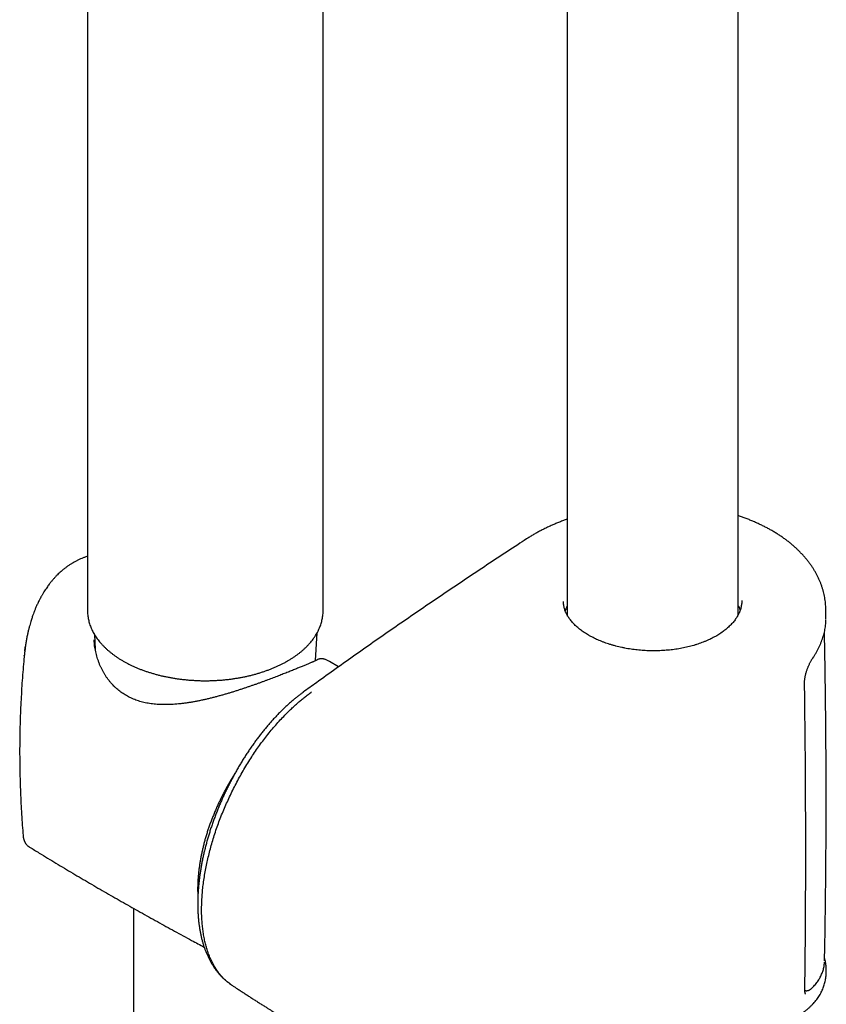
# Model space of a CAD drawing. Header units: millimetres. Extents: x 8 to 776, y 12 to 2253.
# Tile 5 of 67: x 543 to 627, y 619 to 721. Entities that reach past the tile are written whole.
import ezdxf

# ---------------------------------------------------------------- set-up
doc = ezdxf.new("R2010")
doc.units = ezdxf.units.MM

msp = doc.modelspace()

# ---------------------------------------------------------------- linework, layer by layer
at = {"color": 7, "linetype": 'Continuous', "lineweight": 30}
for p, q in [((600.21, 895.09), (600.21, 659.36)), ((618.01, 659.37), (618.01, 891.4)), ((550.32, 757.8), (550.32, 659.79)), ((574.83, 659.79), (574.83, 758.8)), ((550.33, 659.79), (550.33, 659.79)), ((618.05, 659.44), (618.01, 659.54)), ((627.14, 659.22), (627.12, 660.01)), ((627.14, 658.93), (627.14, 659)), ((574.05, 654.6), (574.2, 657.48)), ((551.04, 657.31), (551.13, 655.75)), ((543.79, 655.61), (543.84, 655.96)), ((543.84, 655.96), (543.84, 656.01)), ((543.74, 655.09), (543.74, 655.13)), ((576.43, 653.94), (575.5, 654.51)), ((575.5, 654.51), (575.5, 654.51)), ((572.77, 651.32), (572.77, 651.32)), ((544.3, 635.2), (544.3, 635.2)), ((555.12, 628.83), (555.12, 616.06)), ((627.17, 622.14), (627.17, 622.38)), ((627.17, 622.14), (627.17, 622.15))]:
    msp.add_line(p, q, dxfattribs=at)
at = {"color": 7, "linetype": 'Continuous', "lineweight": 30, "flags": 128}
msp.add_lwpolyline([(600.21, 659.54), (600.2, 659.53), (600.17, 659.43)], dxfattribs=at)
at = {"color": 7, "linetype": 'Continuous', "lineweight": 30}
for points, knots in [([(600.21, 669.31), (600.08, 669.26), (599.81, 669.17), (599.42, 669.01), (599.02, 668.85), (598.64, 668.68), (598.26, 668.51), (597.89, 668.33), (597.52, 668.15), (597.16, 667.95), (596.81, 667.76), (596.46, 667.55), (596.19, 667.39), (596.04, 667.28), (595.99, 667.25)], [0, 0, 0, 0, 0.08386, 0.171686, 0.259252, 0.345759, 0.433501, 0.521366, 0.609344, 0.697423, 0.785592, 0.873835, 0.962137, 1, 1, 1, 1]), ([(621.51, 668.12), (621.4, 668.18), (621.18, 668.31), (620.83, 668.49), (620.46, 668.68), (620.09, 668.85), (619.71, 669.02), (619.33, 669.18), (618.94, 669.34), (618.54, 669.49), (618.23, 669.6), (618.05, 669.66), (618.01, 669.67)], [0, 0, 0, 0, 0.102679, 0.210857, 0.319067, 0.427275, 0.535456, 0.643589, 0.751654, 0.859802, 0.967213, 1, 1, 1, 1]), ([(627.12, 660.01), (627.12, 660.09), (627.11, 660.28), (627.09, 660.56), (627.06, 660.86), (627.01, 661.16), (626.95, 661.46), (626.88, 661.76), (626.79, 662.06), (626.7, 662.36), (626.59, 662.65), (626.47, 662.94), (626.34, 663.23), (626.2, 663.52), (626.04, 663.8), (625.88, 664.08), (625.7, 664.36), (625.51, 664.63), (625.3, 664.9), (625.09, 665.17), (624.87, 665.43), (624.63, 665.69), (624.38, 665.95), (624.13, 666.2), (623.86, 666.44), (623.58, 666.68), (623.3, 666.92), (623, 667.15), (622.69, 667.37), (622.37, 667.59), (622.05, 667.8), (621.76, 667.98), (621.58, 668.08), (621.51, 668.12)], [0, 0, 0, 0, 0.026623, 0.058056, 0.089679, 0.12147, 0.153406, 0.185461, 0.217607, 0.249815, 0.282054, 0.314288, 0.346477, 0.378568, 0.410795, 0.44348, 0.476273, 0.509207, 0.542315, 0.575656, 0.60873, 0.642332, 0.67607, 0.70979, 0.743336, 0.776588, 0.810529, 0.844422, 0.87838, 0.912392, 0.946443, 0.980524, 1, 1, 1, 1]), ([(595.99, 667.25), (595.68, 667.05), (594.66, 666.39), (592.93, 665.25), (590.81, 663.84), (588.69, 662.42), (586.58, 661), (584.48, 659.57), (582.39, 658.13), (580.31, 656.69), (578.24, 655.23), (576.18, 653.77), (574.36, 652.47), (573.23, 651.65), (572.77, 651.32)], [0, 0, 0, 0, 0.03875, 0.128991, 0.219209, 0.309402, 0.399568, 0.489705, 0.579812, 0.669887, 0.759928, 0.849934, 0.939983, 1, 1, 1, 1]), ([(550.32, 665.45), (550.26, 665.43), (550.11, 665.38), (549.86, 665.29), (549.59, 665.17), (549.32, 665.05), (549.07, 664.92), (548.82, 664.78), (548.57, 664.63), (548.31, 664.46), (548.05, 664.27), (547.81, 664.08), (547.58, 663.89), (547.38, 663.71), (547.18, 663.52), (546.99, 663.32), (546.79, 663.1), (546.6, 662.88), (546.42, 662.66), (546.27, 662.46), (546.14, 662.28), (546, 662.07), (545.85, 661.85), (545.73, 661.66), (545.63, 661.49), (545.56, 661.37), (545.51, 661.27), (545.46, 661.18), (545.42, 661.11), (545.38, 661.03), (545.32, 660.91), (545.23, 660.74), (545.12, 660.51), (544.99, 660.23), (544.86, 659.92), (544.74, 659.62), (544.65, 659.37), (544.58, 659.15), (544.51, 658.97), (544.45, 658.76), (544.38, 658.52), (544.3, 658.25), (544.22, 657.95), (544.14, 657.62), (544.06, 657.26), (543.98, 656.87), (543.91, 656.45), (543.86, 656.15), (543.84, 656)], [0, 0, 0, 0, 0.016067, 0.044011, 0.069481, 0.094532, 0.120395, 0.14427, 0.169983, 0.197457, 0.226065, 0.253175, 0.278471, 0.301998, 0.324515, 0.349034, 0.37337, 0.398599, 0.425009, 0.443061, 0.462391, 0.482984, 0.504816, 0.527206, 0.540343, 0.551749, 0.561425, 0.569371, 0.575585, 0.581234, 0.592895, 0.608023, 0.626626, 0.655073, 0.682279, 0.707856, 0.731824, 0.746926, 0.76169, 0.77863, 0.798234, 0.820508, 0.845464, 0.871465, 0.899886, 0.930756, 0.964112, 1, 1, 1, 1]), ([(602.45, 657.25), (602.37, 657.29), (602.22, 657.38), (602, 657.52), (601.79, 657.66), (601.59, 657.81), (601.41, 657.96), (601.23, 658.11), (601.06, 658.26), (600.9, 658.42), (600.76, 658.58), (600.62, 658.74), (600.49, 658.91), (600.38, 659.07), (600.27, 659.24), (600.18, 659.41), (600.09, 659.58), (600.02, 659.76), (599.96, 659.93), (599.91, 660.1), (599.87, 660.28), (599.85, 660.46), (599.83, 660.62), (599.83, 660.72), (599.83, 660.76)], [0, 0, 0, 0, 0.0447976, 0.090419, 0.1357746, 0.1807119, 0.2253456, 0.2704638, 0.3155217, 0.3606255, 0.4058665, 0.4513679, 0.4972339, 0.5423861, 0.5883926, 0.6347186, 0.6812841, 0.7280059, 0.7748023, 0.821713, 0.8691886, 0.9174438, 0.9660331, 1, 1, 1, 1]), ([(618.38, 660.84), (618.38, 660.82), (618.38, 660.73), (618.37, 660.58), (618.35, 660.39), (618.31, 660.2), (618.27, 660.01), (618.21, 659.83), (618.14, 659.64), (618.05, 659.46), (617.96, 659.28), (617.86, 659.1), (617.74, 658.93), (617.62, 658.75), (617.48, 658.58), (617.33, 658.41), (617.17, 658.25), (617, 658.09), (616.82, 657.93), (616.63, 657.77), (616.43, 657.62), (616.22, 657.47), (616, 657.33), (615.78, 657.19), (615.54, 657.06), (615.3, 656.93), (615.05, 656.81), (614.79, 656.69), (614.52, 656.57), (614.24, 656.47), (613.96, 656.36), (613.68, 656.27), (613.38, 656.18), (613.08, 656.1), (612.78, 656.02), (612.47, 655.95), (612.15, 655.89), (611.83, 655.83), (611.51, 655.78), (611.18, 655.73), (610.86, 655.7), (610.53, 655.67), (610.19, 655.64), (609.86, 655.63), (609.52, 655.62), (609.19, 655.62), (608.85, 655.62), (608.51, 655.63), (608.18, 655.65), (607.84, 655.68), (607.51, 655.71), (607.18, 655.75), (606.86, 655.79), (606.53, 655.84), (606.21, 655.9), (605.89, 655.97), (605.58, 656.04), (605.27, 656.11), (604.97, 656.2), (604.67, 656.29), (604.38, 656.38), (604.1, 656.48), (603.82, 656.59), (603.55, 656.7), (603.28, 656.81), (603.03, 656.93), (602.78, 657.06), (602.59, 657.16), (602.48, 657.23), (602.45, 657.25)], [0, 0, 0, 0, 0.00613, 0.022171, 0.038217, 0.054224, 0.070164, 0.08601, 0.101741, 0.117342, 0.132803, 0.148095, 0.163297, 0.178502, 0.193709, 0.208919, 0.224127, 0.239328, 0.254515, 0.269679, 0.284812, 0.299905, 0.314949, 0.329935, 0.344895, 0.359784, 0.374796, 0.389901, 0.405042, 0.420152, 0.43517, 0.450071, 0.465162, 0.480265, 0.495379, 0.510504, 0.52564, 0.540776, 0.555847, 0.570946, 0.586014, 0.601081, 0.616172, 0.631313, 0.64652, 0.66161, 0.676742, 0.691935, 0.707143, 0.722307, 0.737379, 0.752398, 0.767499, 0.782672, 0.797879, 0.813073, 0.82821, 0.843254, 0.858268, 0.873349, 0.888392, 0.903428, 0.918484, 0.933586, 0.94875, 0.963696, 0.978757, 0.993869, 1, 1, 1, 1]), ([(550.32, 659.79), (550.32, 659.75), (550.32, 659.64), (550.33, 659.45), (550.36, 659.22), (550.39, 658.99), (550.44, 658.76), (550.5, 658.53), (550.57, 658.3), (550.66, 658.08), (550.75, 657.85), (550.86, 657.63), (550.98, 657.41), (551.11, 657.19), (551.26, 656.98), (551.41, 656.76), (551.58, 656.55), (551.76, 656.35), (551.95, 656.15), (552.15, 655.95), (552.36, 655.75), (552.58, 655.56), (552.81, 655.37), (553.05, 655.19), (553.3, 655.01), (553.55, 654.84), (553.82, 654.68), (554.1, 654.51), (554.38, 654.36), (554.68, 654.21), (554.98, 654.06), (555.29, 653.92), (555.6, 653.79), (555.92, 653.66), (556.25, 653.54), (556.59, 653.43), (556.93, 653.32), (557.27, 653.22), (557.62, 653.12), (557.98, 653.03), (558.34, 652.95), (558.71, 652.88), (559.07, 652.81), (559.45, 652.75), (559.82, 652.69), (560.2, 652.65), (560.58, 652.61), (560.96, 652.57), (561.34, 652.55), (561.73, 652.53), (562.11, 652.51), (562.5, 652.51), (562.89, 652.51), (563.27, 652.52), (563.66, 652.54), (564.04, 652.56), (564.42, 652.59), (564.8, 652.63), (565.18, 652.67), (565.56, 652.73), (565.93, 652.79), (566.3, 652.85), (566.67, 652.92), (567.03, 653), (567.39, 653.09), (567.74, 653.18), (568.09, 653.28), (568.43, 653.39), (568.77, 653.5), (569.1, 653.62), (569.42, 653.74), (569.74, 653.87), (570.05, 654.01), (570.36, 654.15), (570.65, 654.3), (570.91, 654.44), (571.07, 654.53), (571.13, 654.56)], [0, 0, 0, 0, 0.005772, 0.018814, 0.031857, 0.04491, 0.05798, 0.071075, 0.0842, 0.097361, 0.110561, 0.123802, 0.137085, 0.150411, 0.163778, 0.177183, 0.190624, 0.204097, 0.217597, 0.231122, 0.244668, 0.25823, 0.271804, 0.285389, 0.298982, 0.312579, 0.326178, 0.339779, 0.353379, 0.366976, 0.380572, 0.394163, 0.407751, 0.421335, 0.434915, 0.44849, 0.462061, 0.475628, 0.48919, 0.502749, 0.516304, 0.529855, 0.543403, 0.556948, 0.570491, 0.584031, 0.597569, 0.611105, 0.62464, 0.638174, 0.651707, 0.665239, 0.678772, 0.692304, 0.705837, 0.719371, 0.732906, 0.746443, 0.759981, 0.773521, 0.787064, 0.800609, 0.814158, 0.827709, 0.841265, 0.854824, 0.868388, 0.881956, 0.895529, 0.909106, 0.922689, 0.936276, 0.949868, 0.963465, 0.977067, 0.990673, 1, 1, 1, 1]), ([(573.97, 657.1), (573.99, 657.13), (574.07, 657.25), (574.18, 657.43), (574.3, 657.65), (574.4, 657.88), (574.5, 658.11), (574.58, 658.33), (574.65, 658.56), (574.71, 658.79), (574.76, 659.02), (574.79, 659.26), (574.82, 659.49), (574.83, 659.67), (574.82, 659.77), (574.82, 659.79)], [0, 0, 0, 0, 0.046222, 0.1317, 0.216979, 0.301991, 0.386725, 0.47118, 0.555361, 0.639284, 0.722972, 0.806457, 0.889779, 0.972984, 1, 1, 1, 1]), ([(600.21, 660.25), (600.2, 660.24), (600.16, 660.16), (600.1, 660.01), (600.03, 659.87), (600.01, 659.79), (600.01, 659.79)], [0, 0, 0, 0, 0.031531, 0.511784, 0.992037, 1, 1, 1, 1]), ([(618.01, 660.29), (618.02, 660.27), (618.07, 660.17), (618.14, 660.02), (618.18, 659.88), (618.2, 659.82)], [0, 0, 0, 0, 0.142485, 0.621701, 1, 1, 1, 1]), ([(625.76, 654.85), (625.78, 654.88), (625.86, 655), (625.99, 655.21), (626.15, 655.48), (626.3, 655.75), (626.44, 656.02), (626.56, 656.3), (626.67, 656.58), (626.78, 656.85), (626.86, 657.14), (626.94, 657.42), (627.01, 657.7), (627.06, 657.99), (627.1, 658.27), (627.12, 658.56), (627.14, 658.75), (627.14, 658.86), (627.14, 658.87)], [0, 0, 0, 0, 0.024284, 0.094613, 0.164664, 0.234279, 0.302597, 0.37236, 0.441832, 0.511081, 0.580181, 0.649209, 0.718243, 0.787341, 0.856548, 0.925141, 0.993769, 1, 1, 1, 1]), ([(627.14, 659.01), (627.14, 659.08), (627.14, 659.15), (627.14, 659.22), (627.14, 659.22)], [0, 0, 0, 0, 0.94854, 1, 1, 1, 1]), ([(626.99, 623.37), (626.99, 623.42), (627.02, 624.54), (627.05, 626.73), (627.1, 629.94), (627.13, 633.15), (627.15, 636.35), (627.16, 639.56), (627.16, 642.77), (627.14, 645.98), (627.11, 649.19), (627.07, 652.4), (627.03, 655.19), (626.99, 656.92), (626.98, 657.58)], [0, 0, 0, 0, 0.004554, 0.098325, 0.192097, 0.28587, 0.379643, 0.473416, 0.567186, 0.660955, 0.754721, 0.848483, 0.942241, 1, 1, 1, 1]), ([(574.25, 654.7), (574.24, 654.69), (574.21, 654.67), (574.16, 654.65), (574.09, 654.62), (574.01, 654.58), (573.92, 654.54), (573.82, 654.49), (573.71, 654.44), (573.58, 654.39), (573.45, 654.33), (573.31, 654.27), (573.15, 654.21), (572.99, 654.14), (572.82, 654.07), (572.64, 653.99), (572.45, 653.92), (572.26, 653.84), (572.06, 653.76), (571.85, 653.67), (571.63, 653.58), (571.41, 653.49), (571.18, 653.4), (570.94, 653.31), (570.69, 653.21), (570.44, 653.11), (570.18, 653.01), (569.92, 652.91), (569.65, 652.81), (569.37, 652.7), (569.09, 652.6), (568.8, 652.49), (568.5, 652.38), (568.2, 652.27), (567.89, 652.16), (567.58, 652.05), (567.26, 651.94), (566.94, 651.83), (566.61, 651.72), (566.28, 651.61), (565.94, 651.5), (565.6, 651.39), (565.25, 651.28), (564.9, 651.18), (564.54, 651.07), (564.19, 650.97), (563.82, 650.87), (563.46, 650.77), (563.09, 650.68), (562.72, 650.59), (562.36, 650.51), (561.98, 650.43), (561.61, 650.36), (561.24, 650.29), (560.87, 650.23), (560.5, 650.17), (560.13, 650.13), (559.77, 650.09), (559.42, 650.06), (559.07, 650.03), (558.72, 650.02), (558.38, 650.02), (558.05, 650.02), (557.72, 650.03), (557.4, 650.06), (557.08, 650.09), (556.78, 650.13), (556.48, 650.19), (556.19, 650.25), (555.91, 650.32), (555.63, 650.4), (555.36, 650.49), (555.1, 650.6), (554.84, 650.71), (554.6, 650.83), (554.36, 650.96), (554.13, 651.1), (553.9, 651.25), (553.69, 651.41), (553.47, 651.58), (553.27, 651.76), (553.07, 651.95), (552.88, 652.14), (552.7, 652.35), (552.52, 652.57), (552.35, 652.8), (552.19, 653.04), (552.04, 653.28), (551.9, 653.54), (551.76, 653.8), (551.64, 654.07), (551.52, 654.35), (551.42, 654.64), (551.33, 654.93), (551.24, 655.23), (551.17, 655.52), (551.11, 655.82), (551.06, 656.13), (551.03, 656.43), (551.01, 656.64), (551.01, 656.75), (551.01, 656.76)], [0, 0, 0, 0, 0.009128, 0.018898, 0.029071, 0.039501, 0.050068, 0.060681, 0.071263, 0.081838, 0.092398, 0.10293, 0.113408, 0.123813, 0.134127, 0.144337, 0.154431, 0.164401, 0.174242, 0.183954, 0.193649, 0.203377, 0.213092, 0.222769, 0.232385, 0.241921, 0.251376, 0.26088, 0.270375, 0.279878, 0.289402, 0.298965, 0.308571, 0.318145, 0.32783, 0.337588, 0.347382, 0.357167, 0.366948, 0.376911, 0.386931, 0.397027, 0.407216, 0.417506, 0.427864, 0.438302, 0.448795, 0.459348, 0.469963, 0.48064, 0.491379, 0.50218, 0.51304, 0.523956, 0.534915, 0.545865, 0.556747, 0.567562, 0.578309, 0.588986, 0.599593, 0.610133, 0.62061, 0.631029, 0.641393, 0.651582, 0.661639, 0.671602, 0.681491, 0.691327, 0.701128, 0.710789, 0.720521, 0.73024, 0.739892, 0.749434, 0.758874, 0.768486, 0.778122, 0.787803, 0.797547, 0.807366, 0.817242, 0.827172, 0.83724, 0.847413, 0.85766, 0.867972, 0.878402, 0.888982, 0.899686, 0.910502, 0.921416, 0.93241, 0.943463, 0.954551, 0.965651, 0.976733, 0.987799, 0.998879, 1, 1, 1, 1]), ([(571.13, 654.56), (571.18, 654.59), (571.32, 654.67), (571.55, 654.81), (571.81, 654.99), (572.06, 655.16), (572.3, 655.34), (572.54, 655.53), (572.76, 655.72), (572.97, 655.92), (573.17, 656.11), (573.36, 656.32), (573.54, 656.52), (573.71, 656.74), (573.85, 656.93), (573.94, 657.05), (573.97, 657.1)], [0, 0, 0, 0, 0.040127, 0.116076, 0.192042, 0.268009, 0.343966, 0.419902, 0.495803, 0.571654, 0.647437, 0.723133, 0.798719, 0.874175, 0.949476, 1, 1, 1, 1]), ([(543.85, 656.03), (543.83, 655.87), (543.78, 655.57), (543.75, 655.25), (543.74, 655.1)], [0, 0, 0, 0, 0.5012662, 1, 1, 1, 1]), ([(543.84, 656), (543.84, 656), (543.85, 656.02), (543.85, 656.02), (543.85, 656.03)], [0, 0, 0, 0, 0.768141, 1, 1, 1, 1]), ([(543.74, 655.09), (543.73, 655), (543.68, 654.52), (543.61, 653.67), (543.52, 652.54), (543.45, 651.4), (543.39, 650.27), (543.34, 649.13), (543.3, 647.99), (543.28, 646.86), (543.26, 645.72), (543.26, 644.58), (543.28, 643.44), (543.3, 642.31), (543.34, 641.17), (543.38, 640.04), (543.44, 638.9), (543.52, 637.77), (543.58, 636.9), (543.62, 636.41), (543.63, 636.3)], [0, 0, 0, 0, 0.015738, 0.076145, 0.136562, 0.196989, 0.25742, 0.317855, 0.37829, 0.438723, 0.499152, 0.559572, 0.619983, 0.680381, 0.740762, 0.801126, 0.861468, 0.921787, 0.982079, 1, 1, 1, 1]), ([(575.47, 654.53), (575.46, 654.53), (575.4, 654.57), (575.3, 654.63), (575.16, 654.69), (575.03, 654.73), (574.92, 654.76), (574.81, 654.78), (574.71, 654.79), (574.61, 654.79), (574.51, 654.78), (574.42, 654.76), (574.34, 654.74), (574.28, 654.71), (574.25, 654.7)], [0, 0, 0, 0, 0.0264524, 0.158122, 0.2897685, 0.4013387, 0.5009074, 0.5889764, 0.6693434, 0.7444881, 0.8141232, 0.8796321, 0.9420314, 1, 1, 1, 1]), ([(624.91, 652.24), (624.91, 652.26), (624.91, 652.32), (624.91, 652.42), (624.92, 652.54), (624.93, 652.66), (624.95, 652.79), (624.98, 652.92), (625, 653.06), (625.04, 653.2), (625.08, 653.35), (625.12, 653.49), (625.17, 653.63), (625.22, 653.77), (625.27, 653.91), (625.32, 654.04), (625.38, 654.17), (625.44, 654.3), (625.5, 654.42), (625.56, 654.53), (625.62, 654.64), (625.68, 654.73), (625.72, 654.8), (625.75, 654.84), (625.76, 654.85)], [0, 0, 0, 0, 0.0285182, 0.0716619, 0.1154941, 0.1598491, 0.204646, 0.2489631, 0.294484, 0.3409863, 0.3882246, 0.4359131, 0.4837421, 0.5313803, 0.5792336, 0.6279411, 0.6774089, 0.7274343, 0.7777604, 0.8280361, 0.8778548, 0.9269454, 0.9760365, 1, 1, 1, 1]), ([(572.77, 651.32), (572.75, 651.3), (572.63, 651.22), (572.43, 651.07), (572.17, 650.87), (571.92, 650.66), (571.64, 650.43), (571.35, 650.18), (571.04, 649.89), (570.73, 649.61), (570.43, 649.31), (570.13, 649.01), (569.83, 648.69), (569.54, 648.38), (569.25, 648.05), (568.97, 647.72), (568.69, 647.39), (568.41, 647.04), (568.14, 646.69), (567.87, 646.33), (567.61, 645.97), (567.34, 645.59), (567.09, 645.22), (566.83, 644.83), (566.58, 644.44), (566.34, 644.05), (566.1, 643.65), (565.87, 643.25), (565.64, 642.85), (565.42, 642.44), (565.2, 642.03), (564.99, 641.62), (564.78, 641.2), (564.58, 640.77), (564.39, 640.35), (564.2, 639.92), (564.02, 639.49), (563.84, 639.06), (563.67, 638.62), (563.51, 638.19), (563.35, 637.75), (563.2, 637.32), (563.06, 636.88), (562.93, 636.45), (562.8, 636.02), (562.68, 635.59), (562.57, 635.16), (562.46, 634.72), (562.36, 634.29), (562.27, 633.86), (562.18, 633.43), (562.11, 633), (562.04, 632.57), (561.98, 632.15), (561.93, 631.73), (561.88, 631.32), (561.85, 630.91), (561.82, 630.5), (561.8, 630.09), (561.78, 629.69), (561.78, 629.3), (561.79, 628.9), (561.8, 628.51), (561.82, 628.13), (561.85, 627.75), (561.89, 627.38), (561.94, 627.01), (561.99, 626.65), (562.06, 626.3), (562.13, 625.95), (562.21, 625.61), (562.3, 625.28), (562.4, 624.95), (562.51, 624.64), (562.63, 624.33), (562.75, 624.03), (562.89, 623.74), (563.03, 623.45), (563.18, 623.18), (563.34, 622.92), (563.5, 622.66), (563.68, 622.42), (563.86, 622.19), (564.04, 621.97), (564.24, 621.76), (564.44, 621.56), (564.64, 621.37), (564.86, 621.2), (565.07, 621.04), (565.21, 620.94), (565.27, 620.9)], [0, 0, 0, 0, 0.002512, 0.012862, 0.022668, 0.032054, 0.041951, 0.054207, 0.066035, 0.077887, 0.089742, 0.101574, 0.113363, 0.125091, 0.136739, 0.148282, 0.159918, 0.171551, 0.183168, 0.194778, 0.206391, 0.218012, 0.229651, 0.241319, 0.253024, 0.264692, 0.276264, 0.287804, 0.299324, 0.310836, 0.32235, 0.333875, 0.345421, 0.357, 0.368631, 0.380194, 0.391766, 0.403367, 0.414984, 0.426604, 0.43821, 0.449788, 0.461327, 0.472816, 0.484257, 0.495742, 0.507295, 0.518904, 0.530553, 0.542227, 0.553913, 0.56559, 0.577244, 0.588855, 0.600363, 0.612013, 0.623664, 0.635321, 0.646989, 0.658674, 0.670381, 0.682117, 0.693871, 0.705581, 0.71744, 0.729254, 0.741033, 0.752782, 0.76451, 0.776223, 0.787926, 0.799628, 0.811377, 0.822949, 0.834552, 0.846168, 0.85777, 0.869336, 0.880843, 0.892269, 0.903593, 0.914804, 0.925885, 0.936756, 0.947629, 0.958487, 0.969317, 0.98011, 0.990854, 1, 1, 1, 1]), ([(565.28, 620.89), (565.17, 620.97), (564.96, 621.11), (564.66, 621.37), (564.36, 621.66), (564.09, 621.97), (563.83, 622.31), (563.59, 622.69), (563.36, 623.09), (563.15, 623.51), (562.96, 623.96), (562.8, 624.42), (562.65, 624.9), (562.53, 625.4), (562.42, 625.93), (562.33, 626.48), (562.27, 627.05), (562.22, 627.64), (562.19, 628.24), (562.19, 628.85), (562.2, 629.47), (562.24, 630.11), (562.29, 630.76), (562.37, 631.42), (562.47, 632.1), (562.59, 632.79), (562.72, 633.48), (562.88, 634.16), (563.05, 634.85), (563.24, 635.55), (563.45, 636.25), (563.68, 636.95), (563.93, 637.66), (564.2, 638.37), (564.49, 639.07), (564.79, 639.76), (565.1, 640.44), (565.42, 641.12), (565.77, 641.8), (566.13, 642.46), (566.5, 643.13), (566.89, 643.78), (567.29, 644.42), (567.7, 645.04), (568.12, 645.64), (568.54, 646.22), (568.98, 646.79), (569.43, 647.36), (569.9, 647.9), (570.37, 648.43), (570.8, 648.88), (571.19, 649.27), (571.53, 649.6), (571.87, 649.92), (572.22, 650.23), (572.57, 650.53), (572.92, 650.81), (573.27, 651.09), (573.51, 651.26), (573.63, 651.35)], [0, 0, 0, 0, 0.017905, 0.035949, 0.054024, 0.072195, 0.090399, 0.10897, 0.127575, 0.146284, 0.165027, 0.182973, 0.20095, 0.219022, 0.237125, 0.255593, 0.274094, 0.292698, 0.311336, 0.329214, 0.347123, 0.365272, 0.383421, 0.4017, 0.41998, 0.438509, 0.457072, 0.474932, 0.492822, 0.510949, 0.529077, 0.547335, 0.565593, 0.584099, 0.602639, 0.620531, 0.638453, 0.656613, 0.674772, 0.69306, 0.711348, 0.729884, 0.748454, 0.766437, 0.784451, 0.802558, 0.820696, 0.839192, 0.857723, 0.876355, 0.895022, 0.908026, 0.92103, 0.93408, 0.94713, 0.960323, 0.973516, 0.986758, 1, 1, 1, 1]), ([(624.94, 620.4), (624.95, 621.03), (624.97, 622.7), (625, 625.4), (625.02, 628.52), (625.03, 631.65), (625.04, 634.78), (625.03, 637.91), (625.02, 641.05), (625, 644.2), (624.97, 647.35), (624.94, 650.02), (624.92, 651.66), (624.91, 652.23)], [0, 0, 0, 0, 0.059947, 0.158399, 0.256848, 0.355295, 0.453739, 0.552181, 0.650619, 0.749055, 0.847486, 0.945913, 1, 1, 1, 1]), ([(565.59, 642.76), (565.56, 642.71), (565.45, 642.53), (565.26, 642.23), (565.04, 641.85), (564.82, 641.46), (564.61, 641.08), (564.41, 640.69), (564.21, 640.29), (564.02, 639.9), (563.83, 639.5), (563.66, 639.1), (563.49, 638.7), (563.33, 638.3), (563.17, 637.9), (563.02, 637.49), (562.88, 637.09), (562.75, 636.69), (562.63, 636.28), (562.51, 635.88), (562.41, 635.48), (562.31, 635.08), (562.22, 634.68), (562.13, 634.28), (562.06, 633.89), (561.99, 633.49), (561.94, 633.1), (561.89, 632.72), (561.85, 632.33), (561.82, 631.95), (561.79, 631.57), (561.78, 631.2), (561.77, 630.83), (561.78, 630.47), (561.79, 630.21), (561.8, 630.07), (561.8, 630.04)], [0, 0, 0, 0, 0.012977, 0.043583, 0.074188, 0.104793, 0.135398, 0.166004, 0.196611, 0.22722, 0.257831, 0.288444, 0.31906, 0.349679, 0.380302, 0.410929, 0.441561, 0.472197, 0.502839, 0.533487, 0.56414, 0.5948, 0.625467, 0.656141, 0.686822, 0.71751, 0.748206, 0.778909, 0.80962, 0.840338, 0.871062, 0.901793, 0.93253, 0.963271, 0.994016, 1, 1, 1, 1]), ([(543.63, 636.3), (543.63, 636.27), (543.64, 636.21), (543.66, 636.13), (543.67, 636.05), (543.69, 635.99), (543.7, 635.95), (543.71, 635.92), (543.72, 635.9), (543.72, 635.9), (543.73, 635.89), (543.73, 635.87), (543.74, 635.85), (543.75, 635.84), (543.76, 635.81), (543.77, 635.77), (543.79, 635.74), (543.81, 635.71), (543.83, 635.67), (543.86, 635.62), (543.92, 635.54), (544, 635.44), (544.13, 635.31), (544.24, 635.24), (544.3, 635.2)], [0, 0, 0, 0, 0.062785, 0.11728, 0.164252, 0.205298, 0.243077, 0.281124, 0.32299, 0.36734, 0.403444, 0.419046, 0.433718, 0.448162, 0.463114, 0.496985, 0.516967, 0.539366, 0.56439, 0.599917, 0.66138, 0.749351, 0.862949, 1, 1, 1, 1]), ([(544.3, 635.2), (544.63, 635), (545.54, 634.44), (547.04, 633.53), (548.78, 632.49), (550.53, 631.46), (552.29, 630.44), (554.05, 629.43), (555.81, 628.44), (557.59, 627.45), (559.37, 626.47), (560.99, 625.59), (562.02, 625.04), (562.45, 624.81)], [0, 0, 0, 0, 0.056171, 0.153221, 0.250272, 0.347322, 0.444369, 0.541413, 0.63845, 0.73548, 0.832501, 0.92951, 1, 1, 1, 1]), ([(625.63, 620.5), (625.66, 620.52), (625.74, 620.6), (625.88, 620.75), (626.04, 620.93), (626.18, 621.11), (626.32, 621.3), (626.44, 621.49), (626.55, 621.68), (626.65, 621.88), (626.73, 622.08), (626.81, 622.28), (626.87, 622.48), (626.92, 622.69), (626.95, 622.9), (626.98, 623.08), (626.98, 623.19), (626.98, 623.23)], [0, 0, 0, 0, 0.029382, 0.103875, 0.1781, 0.251433, 0.324253, 0.396557, 0.468358, 0.539683, 0.610578, 0.681104, 0.751346, 0.821308, 0.890592, 0.960223, 1, 1, 1, 1]), ([(627.17, 622.38), (627.17, 622.4), (627.17, 622.49), (627.17, 622.65), (627.15, 622.87), (627.12, 623.08), (627.08, 623.3), (627.04, 623.48), (627.01, 623.59), (627, 623.63)], [0, 0, 0, 0, 0.047655, 0.218747, 0.391619, 0.565368, 0.739514, 0.91434, 1, 1, 1, 1]), ([(621.93, 616.6), (622, 616.62), (622.18, 616.68), (622.47, 616.79), (622.79, 616.92), (623.1, 617.06), (623.4, 617.2), (623.69, 617.34), (623.97, 617.5), (624.24, 617.66), (624.51, 617.83), (624.76, 618), (625, 618.18), (625.22, 618.36), (625.44, 618.55), (625.64, 618.75), (625.83, 618.95), (626.01, 619.15), (626.17, 619.36), (626.33, 619.57), (626.46, 619.78), (626.59, 620), (626.7, 620.22), (626.8, 620.44), (626.89, 620.67), (626.97, 620.89), (627.03, 621.12), (627.08, 621.35), (627.12, 621.59), (627.15, 621.82), (627.16, 622), (627.16, 622.09), (627.16, 622.1)], [0, 0, 0, 0, 0.023049, 0.061065, 0.099083, 0.136977, 0.173304, 0.211195, 0.24895, 0.286537, 0.323925, 0.361082, 0.397971, 0.434558, 0.470439, 0.506381, 0.541711, 0.576447, 0.610624, 0.644289, 0.677494, 0.710304, 0.742784, 0.775049, 0.806605, 0.837919, 0.869187, 0.900421, 0.931634, 0.962837, 0.994043, 1, 1, 1, 1]), ([(565.28, 620.89), (565.32, 620.86), (565.46, 620.77), (565.67, 620.63), (565.9, 620.48), (566.1, 620.35), (566.27, 620.24), (566.48, 620.1), (566.74, 619.93), (567.07, 619.71), (567.41, 619.49), (567.75, 619.28), (568.09, 619.06), (568.37, 618.88), (568.6, 618.74), (568.77, 618.63), (568.93, 618.53), (569.08, 618.43), (569.22, 618.35), (569.36, 618.26), (569.52, 618.16), (569.72, 618.04), (569.93, 617.91), (570.14, 617.77), (570.36, 617.64), (570.57, 617.51), (570.77, 617.39), (570.95, 617.27), (571.13, 617.17), (571.28, 617.08), (571.42, 616.99), (571.57, 616.9), (571.73, 616.81), (571.91, 616.7), (572.12, 616.57), (572.34, 616.44), (572.56, 616.31), (572.83, 616.15), (573.14, 615.96), (573.49, 615.76), (573.83, 615.56), (574.15, 615.37), (574.48, 615.18), (574.82, 614.99), (575.15, 614.8), (575.5, 614.6), (575.83, 614.41), (576.14, 614.24), (576.43, 614.07), (576.72, 613.91), (577.02, 613.75), (577.34, 613.57), (577.68, 613.38), (578.04, 613.18), (578.41, 612.98), (578.76, 612.79), (579.09, 612.62), (579.41, 612.45), (579.86, 612.21), (580.45, 611.89), (581.2, 611.5), (581.77, 611.21), (582.16, 611.01), (582.37, 610.9), (582.58, 610.79), (582.79, 610.69), (583, 610.58), (583.22, 610.47), (583.45, 610.36), (583.7, 610.23), (583.92, 610.12), (584.06, 610.05), (584.11, 610.03)], [0, 0, 0, 0, 0.007756, 0.022344, 0.035202, 0.046328, 0.055721, 0.063383, 0.080461, 0.099377, 0.117818, 0.136686, 0.155159, 0.173238, 0.18335, 0.192811, 0.20148, 0.209359, 0.216486, 0.224073, 0.232685, 0.243342, 0.255114, 0.266992, 0.278759, 0.290414, 0.300914, 0.31106, 0.320315, 0.328664, 0.336105, 0.34335, 0.35158, 0.361793, 0.37322, 0.385234, 0.396999, 0.408511, 0.428437, 0.447282, 0.464759, 0.481627, 0.499702, 0.517089, 0.534933, 0.553186, 0.571077, 0.587532, 0.60246, 0.617516, 0.632988, 0.649361, 0.66739, 0.686753, 0.706412, 0.724761, 0.741781, 0.757882, 0.774167, 0.812244, 0.850013, 0.889722, 0.900463, 0.911192, 0.921909, 0.932614, 0.9438, 0.954055, 0.965689, 0.978704, 0.9931, 1, 1, 1, 1]), ([(624.94, 620.3), (624.95, 620.29), (624.99, 620.28), (625.06, 620.27), (625.14, 620.27), (625.23, 620.28), (625.31, 620.3), (625.39, 620.33), (625.46, 620.37), (625.54, 620.42), (625.59, 620.46), (625.62, 620.49), (625.63, 620.5)], [0, 0, 0, 0, 0.040095, 0.14914, 0.256835, 0.364321, 0.472907, 0.584118, 0.699811, 0.822269, 0.954178, 1, 1, 1, 1]), ([(625.02, 619.92), (625.02, 619.92), (625.02, 619.92), (625.01, 619.93), (625, 619.95), (624.99, 619.97), (624.98, 620.02), (624.97, 620.07), (624.95, 620.13), (624.95, 620.21), (624.94, 620.29), (624.94, 620.36), (624.94, 620.39), (624.94, 620.4)], [0, 0, 0, 0, 0.024683, 0.124859, 0.225962, 0.329166, 0.434951, 0.54321, 0.653473, 0.765341, 0.874804, 0.987588, 1, 1, 1, 1])]:
    msp.add_open_spline(points, degree=3, knots=knots, dxfattribs=at)

doc.saveas('drawing.dxf')
